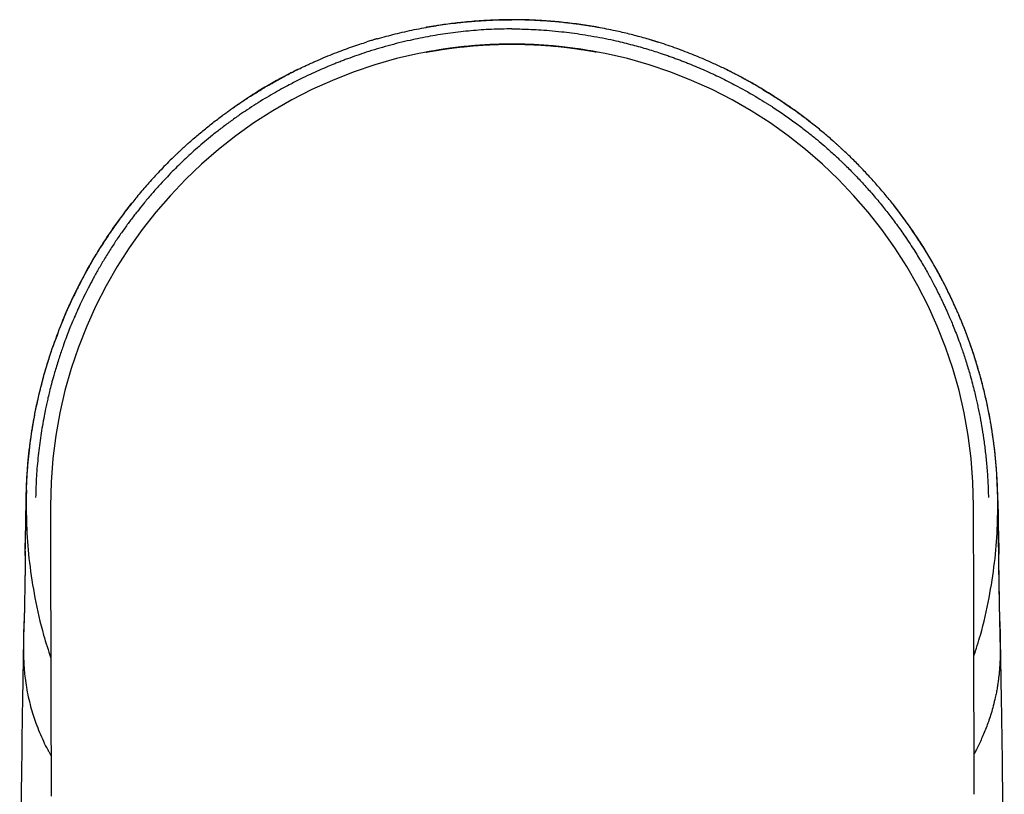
# Model space of a CAD drawing. Header units: millimetres. Extents: x 8 to 762, y 12 to 847.
# Tile 4 of 32: x 383 to 407, y 399 to 418. Entities that reach past the tile are written whole.
import ezdxf

# ---------------------------------------------------------------- set-up
doc = ezdxf.new("R2010")
doc.units = ezdxf.units.MM

msp = doc.modelspace()

# ---------------------------------------------------------------- linework, layer by layer
at = {"color": 7, "linetype": 'Continuous', "lineweight": 30}
for p, q in [((395, 418.354), (395, 418.35)), ((383.9, 410.913), (383.898, 410.908)), ((383.002, 406.565), (383.002, 406.571)), ((383.002, 406.564), (383.002, 406.562)), ((383.002, 406.564), (383.002, 406.564)), ((406.998, 406.571), (406.998, 406.586)), ((406.998, 406.565), (406.998, 406.571)), ((406.998, 406.564), (406.998, 406.564)), ((406.998, 406.562), (406.998, 406.564)), ((406.998, 406.504), (406.998, 406.562)), ((383.6, 406.352), (383.6, 406.341)), ((383.6, 406.341), (383.6, 406.317)), ((382.978, 405.17), (382.987, 405.712)), ((407.013, 405.732), (407.014, 405.712)), ((407.014, 405.712), (407.023, 405.163)), ((406.469, 400.337), (406.413, 400.236))]:
    msp.add_line(p, q, dxfattribs=at)
at = {"color": 7, "linetype": 'Continuous', "lineweight": 30, "flags": 128}
for points in [[(383.6, 406.317), (383.6, 406.288), (383.6, 406.204), (383.601, 406.063), (383.601, 405.865), (383.602, 405.612), (383.602, 405.303), (383.603, 404.937), (383.604, 404.517), (383.605, 404.04), (383.606, 403.509), (383.608, 402.923), (383.609, 402.282), (383.61, 401.587), (383.612, 400.839), (383.614, 400.037), (383.616, 399.182)], [(406.416, 399.231), (406.414, 400.086), (406.412, 400.888), (406.41, 401.637), (406.409, 402.332), (406.407, 402.972), (406.406, 403.558), (406.405, 404.09), (406.404, 404.566), (406.403, 404.987), (406.402, 405.352), (406.402, 405.661), (406.401, 405.915), (406.401, 406.112), (406.4, 406.253), (406.4, 406.338), (406.4, 406.366)]]:
    msp.add_lwpolyline(points, dxfattribs=at)
at = {"color": 7, "linetype": 'Continuous', "lineweight": 30}
msp.add_arc((395, 406.352), 11.4, 0, 180, dxfattribs=at)
for points, knots in [([(391.675, 417.884), (391.821, 417.924), (392.121, 418.008), (392.584, 418.112), (393.058, 418.199), (393.381, 418.246), (393.549, 418.266), (393.56, 418.268), (393.572, 418.269), (393.583, 418.27), (393.595, 418.272), (393.607, 418.273), (393.635, 418.276), (393.698, 418.284), (393.825, 418.297), (394.05, 418.318), (394.345, 418.338), (394.68, 418.352), (394.894, 418.353), (395, 418.354)], [0, 0, 0, 0, 0.137481, 0.281913, 0.425402, 0.568102, 0.57155, 0.574998, 0.578445, 0.58189, 0.585335, 0.588779, 0.592222, 0.611143, 0.644865, 0.704881, 0.811439, 0.905977, 1, 1, 1, 1]), ([(395, 418.351), (394.975, 418.351), (394.921, 418.351), (394.84, 418.35), (394.76, 418.349), (394.688, 418.347), (394.625, 418.345), (394.564, 418.343), (394.503, 418.341), (394.438, 418.338), (394.373, 418.335), (394.249, 418.328), (394.066, 418.315), (393.846, 418.296), (393.644, 418.274), (393.458, 418.252), (393.308, 418.231), (393.196, 418.214), (393.128, 418.204), (393.066, 418.194), (393.02, 418.186), (392.986, 418.18), (392.963, 418.177), (392.942, 418.173), (392.923, 418.171), (392.907, 418.169), (392.892, 418.167), (392.88, 418.165), (392.874, 418.164), (392.871, 418.163)], [0, 0, 0, 0, 0.033371, 0.072366, 0.107717, 0.139426, 0.167497, 0.19193, 0.220756, 0.249291, 0.278222, 0.307547, 0.414463, 0.521681, 0.60289, 0.685018, 0.772199, 0.805921, 0.836977, 0.864736, 0.889199, 0.900231, 0.910991, 0.922166, 0.934323, 0.94791, 0.963248, 0.980561, 1, 1, 1, 1]), ([(402.922, 415.367), (402.844, 415.435), (402.683, 415.574), (402.431, 415.778), (402.168, 415.98), (401.908, 416.168), (401.652, 416.343), (401.4, 416.506), (401.147, 416.662), (400.891, 416.81), (400.635, 416.95), (400.377, 417.083), (400.118, 417.209), (399.808, 417.351), (399.442, 417.505), (399.017, 417.665), (398.673, 417.78), (398.414, 417.859), (398.243, 417.908), (398.07, 417.955), (397.897, 418), (397.724, 418.042), (397.467, 418.099), (397.126, 418.167), (396.7, 418.236), (396.274, 418.289), (395.848, 418.327), (395.424, 418.35), (395.141, 418.353), (395, 418.354)], [0, 0, 0, 0, 0.038941, 0.080423, 0.121418, 0.161934, 0.19879, 0.235097, 0.270862, 0.306094, 0.340801, 0.374991, 0.408675, 0.441862, 0.494153, 0.546012, 0.597483, 0.617608, 0.637682, 0.657709, 0.677691, 0.69763, 0.717529, 0.765604, 0.813223, 0.860428, 0.907263, 0.953771, 1, 1, 1, 1]), ([(397.164, 418.157), (397.152, 418.159), (397.129, 418.163), (397.085, 418.17), (397.036, 418.178), (396.978, 418.187), (396.911, 418.197), (396.84, 418.209), (396.769, 418.22), (396.697, 418.23), (396.625, 418.24), (396.462, 418.262), (396.266, 418.285), (396.035, 418.307), (395.866, 418.32), (395.74, 418.328), (395.656, 418.333), (395.607, 418.336), (395.551, 418.338), (395.485, 418.341), (395.408, 418.344), (395.321, 418.347), (395.224, 418.349), (395.117, 418.351), (395.041, 418.351), (395.001, 418.351), (395, 418.351)], [0, 0, 0, 0, 0.032707, 0.062674, 0.090811, 0.118211, 0.149461, 0.181604, 0.213847, 0.246188, 0.278628, 0.311151, 0.464536, 0.542026, 0.618768, 0.68974, 0.709724, 0.730268, 0.75506, 0.784377, 0.818221, 0.856595, 0.899504, 0.946951, 0.999155, 1, 1, 1, 1]), ([(395, 418.128), (394.831, 418.125), (394.492, 418.12), (393.985, 418.084), (393.481, 418.027), (392.979, 417.948), (392.463, 417.845), (391.936, 417.714), (391.42, 417.559), (391.071, 417.438), (390.882, 417.368), (390.83, 417.348), (390.778, 417.328), (390.726, 417.308), (390.674, 417.288), (390.623, 417.267), (390.536, 417.232), (390.405, 417.177), (390.218, 417.097), (390.003, 416.999), (389.76, 416.881), (389.525, 416.762), (389.304, 416.643), (389.102, 416.529), (388.89, 416.404), (388.675, 416.271), (388.468, 416.136), (388.255, 415.992), (388.038, 415.838), (387.815, 415.671), (387.607, 415.507), (387.412, 415.347), (387.231, 415.192), (387.063, 415.042), (386.908, 414.898), (386.758, 414.753), (386.605, 414.6), (386.441, 414.43), (386.267, 414.242), (386.083, 414.033), (385.906, 413.822), (385.737, 413.611), (385.577, 413.403), (385.414, 413.18), (385.25, 412.944), (385.086, 412.695), (384.929, 412.442), (384.782, 412.192), (384.651, 411.956), (384.534, 411.735), (384.431, 411.53), (384.34, 411.34), (384.261, 411.167), (384.192, 411.01), (384.128, 410.859), (384.063, 410.699), (383.993, 410.519), (383.93, 410.346), (383.873, 410.185), (383.824, 410.038), (383.774, 409.882), (383.726, 409.724), (383.675, 409.549), (383.626, 409.369), (383.579, 409.186), (383.541, 409.028), (383.509, 408.884), (383.477, 408.734), (383.423, 408.468), (383.358, 408.084), (383.294, 407.588), (383.249, 407.078), (383.238, 406.733), (383.233, 406.558)], [0, 0, 0, 0, 0.027794, 0.055576, 0.08336, 0.111155, 0.138971, 0.169602, 0.200275, 0.227308, 0.230345, 0.233383, 0.236421, 0.23946, 0.242499, 0.245539, 0.24858, 0.257841, 0.268943, 0.281886, 0.296669, 0.313292, 0.325174, 0.337846, 0.351308, 0.36556, 0.379421, 0.391817, 0.407782, 0.423019, 0.437527, 0.451307, 0.464358, 0.476681, 0.488275, 0.49914, 0.510894, 0.523797, 0.537851, 0.553055, 0.569409, 0.583065, 0.597433, 0.612511, 0.628423, 0.644522, 0.661459, 0.677311, 0.692076, 0.705755, 0.718348, 0.729854, 0.740273, 0.749606, 0.757888, 0.767315, 0.777887, 0.789604, 0.797555, 0.805957, 0.815042, 0.82439, 0.833089, 0.844837, 0.855151, 0.864033, 0.871483, 0.879406, 0.889234, 0.915981, 0.943352, 0.971354, 1, 1, 1, 1]), ([(395, 418.128), (395.064, 418.127), (395.201, 418.126), (395.419, 418.119), (395.663, 418.107), (395.934, 418.087), (396.207, 418.061), (396.479, 418.028), (396.745, 417.991), (397.024, 417.944), (397.3, 417.892), (397.618, 417.823), (397.967, 417.737), (398.346, 417.63), (398.626, 417.541), (398.817, 417.477), (398.926, 417.438), (399.032, 417.4), (399.136, 417.361), (399.236, 417.323), (399.334, 417.285), (399.527, 417.207), (399.817, 417.083), (400.199, 416.904), (400.619, 416.688), (400.98, 416.484), (401.222, 416.335), (401.311, 416.279), (401.339, 416.261), (401.367, 416.244), (401.395, 416.226), (401.423, 416.208), (401.545, 416.128), (401.75, 415.99), (402.026, 415.792), (402.271, 415.605), (402.487, 415.431), (402.666, 415.281), (402.813, 415.152), (402.931, 415.046), (403.028, 414.958), (403.105, 414.885), (403.153, 414.839), (403.182, 414.812), (403.194, 414.799), (403.207, 414.788), (403.218, 414.777), (403.228, 414.766), (403.309, 414.687), (403.463, 414.532), (403.689, 414.292), (403.92, 414.032), (404.108, 413.806), (404.256, 413.621), (404.362, 413.483), (404.468, 413.341), (404.575, 413.195), (404.686, 413.035), (404.803, 412.863), (404.949, 412.638), (405.11, 412.378), (405.275, 412.091), (405.418, 411.827), (405.523, 411.621), (405.598, 411.467), (405.649, 411.36), (405.695, 411.26), (405.737, 411.168), (405.775, 411.083), (405.818, 410.984), (405.871, 410.859), (405.935, 410.699), (406.005, 410.519), (406.069, 410.346), (406.125, 410.185), (406.175, 410.037), (406.224, 409.882), (406.273, 409.724), (406.323, 409.55), (406.372, 409.37), (406.419, 409.187), (406.457, 409.029), (406.488, 408.889), (406.518, 408.752), (406.556, 408.564), (406.601, 408.317), (406.65, 408.01), (406.693, 407.679), (406.729, 407.326), (406.756, 406.95), (406.763, 406.691), (406.767, 406.558)], [0, 0, 0, 0, 0.010479, 0.022421, 0.035823, 0.05068, 0.066989, 0.080822, 0.095554, 0.111188, 0.127254, 0.141667, 0.164584, 0.186137, 0.206334, 0.212831, 0.219174, 0.225365, 0.231402, 0.237285, 0.243015, 0.248588, 0.271549, 0.294661, 0.317941, 0.348956, 0.362716, 0.364524, 0.366332, 0.368142, 0.369954, 0.371766, 0.37358, 0.393865, 0.412437, 0.429298, 0.444449, 0.457885, 0.46777, 0.476457, 0.483943, 0.489299, 0.493804, 0.494842, 0.495822, 0.496744, 0.497606, 0.49841, 0.499155, 0.516201, 0.534237, 0.553261, 0.573273, 0.58258, 0.592086, 0.601792, 0.611697, 0.621801, 0.633733, 0.645888, 0.665778, 0.683915, 0.700305, 0.714948, 0.721922, 0.728418, 0.734436, 0.739976, 0.745037, 0.749622, 0.757865, 0.767269, 0.777835, 0.789561, 0.797525, 0.805949, 0.815039, 0.82435, 0.833022, 0.844747, 0.855061, 0.863964, 0.871455, 0.878635, 0.886993, 0.902841, 0.919879, 0.938108, 0.957533, 0.978161, 1, 1, 1, 1]), ([(391.645, 417.875), (391.639, 417.874), (391.624, 417.869), (391.597, 417.861), (391.56, 417.85), (391.515, 417.837), (391.464, 417.821), (391.431, 417.811), (391.414, 417.806)], [0, 0, 0, 0, 0.069546, 0.187616, 0.31862, 0.518732, 0.752506, 1, 1, 1, 1]), ([(391.675, 417.884), (391.668, 417.882), (391.661, 417.88), (391.653, 417.878), (391.652, 417.878)], [0, 0, 0, 0, 0.886521, 1, 1, 1, 1]), ([(398.607, 417.799), (398.599, 417.802), (398.585, 417.806), (398.556, 417.815), (398.522, 417.825), (398.485, 417.836), (398.442, 417.849), (398.394, 417.864), (398.339, 417.88), (398.302, 417.891), (398.281, 417.897)], [0, 0, 0, 0, 0.130785, 0.246035, 0.350674, 0.451218, 0.56021, 0.686197, 0.832174, 1, 1, 1, 1]), ([(386.997, 415.296), (387.001, 415.299), (387.044, 415.338), (387.127, 415.41), (387.246, 415.512), (387.365, 415.612), (387.486, 415.711), (387.607, 415.807), (387.73, 415.901), (387.841, 415.985), (387.94, 416.058), (388.027, 416.12), (388.114, 416.182), (388.201, 416.242), (388.289, 416.302), (388.377, 416.361), (388.516, 416.452), (388.707, 416.573), (388.968, 416.729), (389.246, 416.886), (389.542, 417.043), (389.756, 417.148), (389.886, 417.21), (389.93, 417.23), (389.974, 417.251), (390.018, 417.271), (390.062, 417.291), (390.107, 417.311), (390.217, 417.36), (390.459, 417.464), (390.822, 417.606), (391.163, 417.727), (391.357, 417.786), (391.414, 417.804)], [0, 0, 0, 0, 0.003455, 0.035867, 0.068071, 0.100068, 0.13186, 0.163449, 0.194834, 0.226019, 0.247663, 0.269191, 0.290604, 0.311902, 0.333085, 0.354155, 0.375112, 0.432161, 0.488368, 0.554203, 0.618884, 0.682436, 0.691735, 0.701023, 0.710301, 0.719567, 0.728823, 0.738068, 0.747303, 0.797908, 0.887526, 0.966796, 1, 1, 1, 1]), ([(394.976, 417.751), (395.033, 417.751), (395.148, 417.75), (395.321, 417.747), (395.494, 417.74), (395.663, 417.732), (395.826, 417.721), (395.982, 417.709), (396.133, 417.695), (396.275, 417.679), (396.409, 417.664), (396.532, 417.647), (396.646, 417.631), (396.748, 417.616), (396.837, 417.602), (396.913, 417.589), (396.976, 417.578), (397.023, 417.57), (397.056, 417.564), (397.074, 417.56), (397.078, 417.56), (397.066, 417.562), (397.04, 417.566), (397.001, 417.574), (396.947, 417.583), (396.879, 417.595), (396.798, 417.608), (396.706, 417.622), (396.6, 417.638), (396.483, 417.654), (396.354, 417.67), (396.216, 417.686), (396.068, 417.701), (395.912, 417.714), (395.75, 417.726), (395.583, 417.736), (395.409, 417.744), (395.234, 417.748), (395.058, 417.751), (394.883, 417.75), (394.707, 417.747), (394.534, 417.741), (394.365, 417.733), (394.202, 417.723), (394.042, 417.71), (393.889, 417.696), (393.743, 417.681), (393.606, 417.665), (393.477, 417.648), (393.358, 417.632), (393.251, 417.616), (393.156, 417.6), (393.073, 417.587), (393.004, 417.575), (392.95, 417.565), (392.91, 417.557), (392.884, 417.552), (392.874, 417.55), (392.878, 417.551), (392.897, 417.555), (392.93, 417.561), (392.978, 417.57), (393.039, 417.581), (393.113, 417.593), (393.2, 417.608), (393.3, 417.623), (393.411, 417.64), (393.534, 417.656), (393.668, 417.673), (393.811, 417.689), (393.962, 417.704), (394.121, 417.717), (394.288, 417.729), (394.445, 417.738), (394.588, 417.744), (394.715, 417.747), (394.845, 417.75), (394.932, 417.75), (394.976, 417.751)], [0, 0, 0, 0, 0.013032, 0.026157, 0.039569, 0.053081, 0.066113, 0.079374, 0.092636, 0.106133, 0.1193, 0.132698, 0.146097, 0.159736, 0.172994, 0.186495, 0.199995, 0.213748, 0.226856, 0.240205, 0.253554, 0.267152, 0.280101, 0.29328, 0.30646, 0.319875, 0.332905, 0.346161, 0.359417, 0.372907, 0.38613, 0.399588, 0.413046, 0.426749, 0.43998, 0.453454, 0.466927, 0.480654, 0.493697, 0.506978, 0.520259, 0.533784, 0.546738, 0.559919, 0.5731, 0.586515, 0.599608, 0.612929, 0.62625, 0.639808, 0.653061, 0.666553, 0.680045, 0.693785, 0.706969, 0.720396, 0.733823, 0.747502, 0.760489, 0.77371, 0.78693, 0.800392, 0.813364, 0.826561, 0.839759, 0.85319, 0.866349, 0.879739, 0.89313, 0.90676, 0.92002, 0.933373, 0.947023, 0.960775, 0.970486, 0.980291, 0.990097, 1, 1, 1, 1]), ([(389.738, 417.14), (389.731, 417.136), (389.715, 417.128), (389.685, 417.113), (389.648, 417.095), (389.606, 417.074), (389.561, 417.051), (389.516, 417.028), (389.471, 417.005), (389.373, 416.953), (389.235, 416.879), (389.058, 416.78), (388.894, 416.685), (388.727, 416.584), (388.602, 416.507), (388.531, 416.461), (388.519, 416.453)], [0, 0, 0, 0, 0.0175456, 0.0367565, 0.0654426, 0.0991256, 0.1355928, 0.1717548, 0.2076092, 0.2431566, 0.4068533, 0.5440825, 0.6798984, 0.8157409, 0.9679058, 1, 1, 1, 1]), ([(402.442, 415.767), (402.43, 415.777), (402.399, 415.801), (402.343, 415.845), (402.274, 415.898), (402.204, 415.951), (402.13, 416.006), (402.051, 416.064), (401.967, 416.124), (401.837, 416.216), (401.657, 416.339), (401.403, 416.504), (401.122, 416.677), (400.891, 416.809), (400.738, 416.894), (400.665, 416.933), (400.589, 416.973), (400.511, 417.014), (400.426, 417.058), (400.332, 417.105), (400.265, 417.138), (400.23, 417.155)], [0, 0, 0, 0, 0.0228294, 0.055475, 0.0903234, 0.1247674, 0.1578292, 0.1990433, 0.2387444, 0.2784165, 0.3846665, 0.4909007, 0.6260796, 0.7611989, 0.7916863, 0.8228518, 0.8547292, 0.8873201, 0.9218034, 0.9593172, 1, 1, 1, 1]), ([(388.118, 416.182), (388.12, 416.183), (388.3, 416.317), (388.528, 416.465), (388.761, 416.6), (388.801, 416.623)], [0, 0, 0, 0, 0.008265, 0.826734, 1, 1, 1, 1]), ([(401.879, 416.177), (401.787, 416.244), (401.568, 416.403), (401.334, 416.541), (401.197, 416.621)], [0, 0, 0, 0, 0.417484, 1, 1, 1, 1]), ([(386.997, 415.296), (386.974, 415.275), (386.926, 415.232), (386.858, 415.169), (386.795, 415.11), (386.74, 415.059), (386.648, 414.971), (386.523, 414.849), (386.367, 414.69), (386.184, 414.496), (385.969, 414.259), (385.741, 413.99), (385.534, 413.731), (385.346, 413.483), (385.186, 413.261), (385.051, 413.063), (384.965, 412.934), (384.907, 412.844), (384.875, 412.794), (384.841, 412.74), (384.804, 412.681), (384.766, 412.621), (384.742, 412.58), (384.73, 412.561)], [0, 0, 0, 0, 0.023677, 0.049034, 0.07155, 0.091237, 0.108806, 0.175599, 0.233836, 0.292077, 0.396086, 0.500108, 0.58838, 0.676663, 0.764957, 0.823241, 0.883041, 0.899162, 0.915929, 0.934799, 0.955891, 0.979218, 1, 1, 1, 1]), ([(406.998, 406.58), (406.998, 406.582), (406.998, 406.588), (406.998, 406.605), (406.997, 406.628), (406.996, 406.656), (406.996, 406.684), (406.995, 406.712), (406.994, 406.74), (406.993, 406.77), (406.992, 406.808), (406.989, 406.866), (406.986, 406.943), (406.981, 407.025), (406.976, 407.113), (406.97, 407.202), (406.964, 407.29), (406.956, 407.379), (406.948, 407.467), (406.94, 407.556), (406.932, 407.631), (406.925, 407.695), (406.919, 407.743), (406.914, 407.786), (406.909, 407.827), (406.904, 407.867), (406.898, 407.913), (406.891, 407.968), (406.882, 408.031), (406.873, 408.097), (406.863, 408.163), (406.849, 408.249), (406.832, 408.355), (406.798, 408.551), (406.746, 408.816), (406.671, 409.152), (406.586, 409.486), (406.491, 409.818), (406.386, 410.148), (406.302, 410.388), (406.246, 410.54), (406.222, 410.605), (406.196, 410.672), (406.17, 410.739), (406.145, 410.802), (406.122, 410.859), (406.102, 410.909), (406.082, 410.957), (406.061, 411.007), (406.038, 411.062), (406.012, 411.122), (405.985, 411.183), (405.94, 411.285), (405.876, 411.425), (405.791, 411.604), (405.703, 411.781), (405.612, 411.956), (405.518, 412.131), (405.421, 412.305), (405.293, 412.526), (405.129, 412.791), (404.926, 413.101), (404.722, 413.391), (404.52, 413.662), (404.321, 413.914), (404.113, 414.163), (403.897, 414.408), (403.673, 414.649), (403.479, 414.847), (403.317, 415.005), (403.216, 415.101), (403.136, 415.174), (403.082, 415.225), (403.028, 415.274), (402.973, 415.323), (402.935, 415.356), (402.918, 415.372)], [0, 0, 0, 0, 0.000479, 0.001478, 0.004166, 0.006916, 0.009716, 0.012559, 0.015581, 0.018649, 0.021814, 0.029973, 0.037784, 0.04672, 0.05619, 0.065665, 0.074836, 0.084024, 0.09358, 0.10361, 0.114076, 0.120365, 0.125749, 0.130257, 0.133934, 0.137659, 0.141944, 0.147826, 0.154512, 0.161642, 0.168674, 0.175607, 0.188948, 0.202179, 0.237967, 0.273738, 0.309496, 0.345252, 0.381002, 0.416754, 0.423657, 0.43078, 0.438123, 0.445682, 0.452795, 0.458904, 0.464017, 0.468442, 0.473689, 0.479781, 0.486638, 0.493497, 0.500168, 0.520479, 0.540357, 0.560237, 0.580117, 0.599997, 0.619876, 0.639754, 0.676198, 0.712639, 0.749077, 0.780127, 0.811174, 0.842217, 0.873257, 0.904293, 0.935352, 0.951133, 0.96736, 0.974111, 0.981017, 0.987912, 0.99422, 1, 1, 1, 1]), ([(383.003, 406.586), (383.01, 406.8), (383.025, 407.236), (383.093, 407.89), (383.196, 408.548), (383.337, 409.199), (383.512, 409.841), (383.724, 410.473), (383.969, 411.092), (384.249, 411.696), (384.562, 412.284), (384.908, 412.853), (385.257, 413.369), (385.504, 413.684), (385.614, 413.824)], [0, 0, 0, 0, 0.081899, 0.166875, 0.251852, 0.336828, 0.421805, 0.506781, 0.591758, 0.676735, 0.761711, 0.846688, 0.931664, 1, 1, 1, 1]), ([(406.997, 406.586), (406.988, 406.837), (406.969, 407.346), (406.878, 408.11), (406.741, 408.875), (406.553, 409.629), (406.317, 410.369), (406.033, 411.093), (405.703, 411.796), (405.329, 412.478), (404.909, 413.13), (404.592, 413.579), (404.406, 413.801), (404.386, 413.824)], [0, 0, 0, 0, 0.096061, 0.1952, 0.294339, 0.393478, 0.492616, 0.591755, 0.690894, 0.790033, 0.889172, 0.988311, 1, 1, 1, 1]), ([(384.615, 412.366), (384.619, 412.373), (384.656, 412.438), (384.695, 412.503), (384.73, 412.561)], [0, 0, 0, 0, 0.10215, 1, 1, 1, 1]), ([(384.615, 412.366), (384.599, 412.338), (384.565, 412.28), (384.518, 412.195), (384.474, 412.116), (384.433, 412.041), (384.394, 411.968), (384.36, 411.902), (384.329, 411.843), (384.302, 411.789), (384.274, 411.734), (384.246, 411.678), (384.218, 411.62), (384.191, 411.566), (384.169, 411.52), (384.158, 411.495), (384.153, 411.485)], [0, 0, 0, 0, 0.0907851, 0.1876015, 0.2765355, 0.3615561, 0.4444546, 0.525227, 0.5846242, 0.6450963, 0.7071572, 0.7708086, 0.8360522, 0.899874, 0.956334, 1, 1, 1, 1]), ([(383.9, 410.913), (383.912, 410.943), (383.938, 411.006), (383.979, 411.101), (384.021, 411.198), (384.065, 411.295), (384.108, 411.391), (384.138, 411.454), (384.153, 411.484)], [0, 0, 0, 0, 0.154745, 0.326265, 0.497014, 0.666991, 0.836198, 1, 1, 1, 1]), ([(383.771, 410.586), (383.765, 410.569), (383.749, 410.527), (383.723, 410.456), (383.693, 410.373), (383.673, 410.315), (383.663, 410.286)], [0, 0, 0, 0, 0.163974, 0.421006, 0.707813, 1, 1, 1, 1]), ([(383.002, 406.571), (383.005, 406.679), (383.01, 406.89), (383.029, 407.202), (383.054, 407.504), (383.08, 407.739), (383.101, 407.91), (383.116, 408.02), (383.132, 408.128), (383.148, 408.235), (383.166, 408.34), (383.186, 408.458), (383.21, 408.589), (383.255, 408.821), (383.325, 409.134), (383.424, 409.524), (383.534, 409.898), (383.614, 410.15), (383.66, 410.277), (383.663, 410.286)], [0, 0, 0, 0, 0.085759, 0.168856, 0.249293, 0.327068, 0.356895, 0.386311, 0.415316, 0.443911, 0.472095, 0.499868, 0.5388, 0.577915, 0.68717, 0.792729, 0.894593, 0.992764, 1, 1, 1, 1]), ([(383.003, 406.568), (383.003, 406.584), (383.003, 406.61), (383.004, 406.644), (383.005, 406.669), (383.005, 406.686), (383.005, 406.696), (383.006, 406.701), (383.006, 406.706), (383.006, 406.709), (383.006, 406.712), (383.006, 406.714), (383.006, 406.716), (383.006, 406.717), (383.006, 406.717), (383.006, 406.717), (383.006, 406.717), (383.006, 406.717), (383.006, 406.717), (383.006, 406.717), (383.006, 406.718), (383.006, 406.718), (383.006, 406.718), (383.006, 406.718), (383.006, 406.718), (383.006, 406.718), (383.006, 406.718), (383.006, 406.718), (383.006, 406.718), (383.006, 406.718), (383.006, 406.718), (383.006, 406.718), (383.006, 406.718), (383.006, 406.718), (383.006, 406.718), (383.006, 406.719), (383.006, 406.719), (383.006, 406.721), (383.006, 406.723), (383.006, 406.728), (383.006, 406.735), (383.007, 406.74), (383.007, 406.739), (383.006, 406.727), (383.006, 406.706), (383.005, 406.677), (383.004, 406.645), (383.003, 406.612), (383.002, 406.574), (383.001, 406.531), (383, 406.484), (382.999, 406.433), (382.998, 406.38), (382.997, 406.327), (382.996, 406.28), (382.995, 406.239), (382.995, 406.205), (382.994, 406.173), (382.994, 406.14), (382.993, 406.104), (382.992, 406.064), (382.992, 406.023), (382.991, 405.984), (382.991, 405.949), (382.99, 405.915), (382.99, 405.88), (382.989, 405.845), (382.988, 405.814), (382.988, 405.794), (382.988, 405.78), (382.988, 405.763), (382.987, 405.746), (382.987, 405.735), (382.987, 405.732)], [0, 0, 0, 0, 0.040514, 0.065278, 0.085105, 0.098947, 0.103579, 0.107738, 0.109875, 0.110855, 0.111842, 0.113023, 0.113583, 0.113839, 0.114045, 0.114093, 0.11413, 0.114152, 0.114168, 0.114198, 0.11421, 0.114223, 0.114242, 0.114252, 0.114262, 0.114277, 0.114282, 0.114288, 0.114294, 0.114302, 0.114468, 0.114597, 0.114728, 0.114832, 0.115261, 0.116055, 0.117561, 0.120522, 0.126624, 0.138643, 0.156732, 0.170632, 0.1836, 0.21193, 0.243972, 0.280592, 0.312663, 0.345908, 0.380083, 0.42005, 0.461246, 0.503724, 0.547545, 0.589954, 0.628565, 0.658315, 0.684715, 0.707541, 0.730317, 0.756319, 0.785234, 0.814614, 0.840452, 0.864865, 0.887293, 0.911182, 0.937854, 0.962464, 0.973159, 0.978677, 0.98527, 0.996692, 1, 1, 1, 1]), ([(407.013, 405.732), (407.013, 405.735), (407.013, 405.747), (407.013, 405.764), (407.012, 405.785), (407.012, 405.801), (407.012, 405.819), (407.011, 405.838), (407.011, 405.862), (407.011, 405.888), (407.01, 405.918), (407.01, 405.949), (407.009, 405.984), (407.008, 406.025), (407.008, 406.069), (407.007, 406.115), (407.006, 406.155), (407.006, 406.193), (407.005, 406.232), (407.004, 406.275), (407.004, 406.323), (407.003, 406.375), (407.002, 406.429), (407.001, 406.479), (406.999, 406.527), (406.998, 406.574), (406.997, 406.62), (406.996, 406.663), (406.995, 406.699), (406.994, 406.723), (406.994, 406.738), (406.994, 406.738), (406.994, 406.738)], [0, 0, 0, 0, 0.004912, 0.018559, 0.026506, 0.040146, 0.05456, 0.070409, 0.087599, 0.113668, 0.137249, 0.163874, 0.192978, 0.223902, 0.265267, 0.305271, 0.340121, 0.371172, 0.406714, 0.447804, 0.493981, 0.544743, 0.597611, 0.648936, 0.698738, 0.747079, 0.803204, 0.85727, 0.906428, 0.948866, 0.985804, 1, 1, 1, 1]), ([(382.977, 405.126), (382.978, 405.186), (382.981, 405.337), (382.985, 405.575), (382.989, 405.839), (382.994, 406.091), (382.998, 406.332), (383.001, 406.488), (383.002, 406.565)], [0, 0, 0, 0, 0.123422, 0.314571, 0.497733, 0.672979, 0.840378, 1, 1, 1, 1]), ([(382.998, 406.356), (382.999, 406.377), (383, 406.422), (383.001, 406.488), (383.002, 406.537), (383.002, 406.561), (383.002, 406.564)], [0, 0, 0, 0, 0.311704, 0.649618, 0.962256, 1, 1, 1, 1]), ([(383.001, 406.482), (383, 406.472), (383, 406.456), (383, 406.435), (382.999, 406.419), (382.999, 406.406), (382.999, 406.393), (382.999, 406.38), (382.998, 406.369), (382.998, 406.362), (382.998, 406.359)], [0, 0, 0, 0, 0.2151718, 0.3691568, 0.4967745, 0.5979984, 0.7027245, 0.8168336, 0.9333099, 1, 1, 1, 1]), ([(383.002, 406.554), (383.002, 406.547), (383.002, 406.534), (383.001, 406.508), (383.001, 406.479), (383.001, 406.446), (383, 406.411), (383, 406.372), (383, 406.33), (383, 406.285), (383.001, 406.241), (383.001, 406.201), (383.002, 406.165), (383.002, 406.136), (383.003, 406.112), (383.003, 406.094), (383.003, 406.082), (383.004, 406.076), (383.004, 406.076), (383.004, 406.076)], [0, 0, 0, 0, 0.061623, 0.119666, 0.175136, 0.229179, 0.283024, 0.337897, 0.394937, 0.455134, 0.515586, 0.570689, 0.62279, 0.674793, 0.729591, 0.78968, 0.85699, 0.932941, 1, 1, 1, 1]), ([(383.002, 406.562), (383.002, 406.302), (383.003, 405.764), (383.074, 404.934), (383.211, 404.058), (383.389, 403.27), (383.547, 402.784), (383.608, 402.596)], [0, 0, 0, 0, 0.193696, 0.39996, 0.619509, 0.853012, 1, 1, 1, 1]), ([(406.408, 402.648), (406.464, 402.819), (406.616, 403.288), (406.789, 404.058), (406.926, 404.934), (406.997, 405.764), (406.998, 406.302), (406.998, 406.562)], [0, 0, 0, 0, 0.135399, 0.372074, 0.594606, 0.803672, 1, 1, 1, 1]), ([(406.996, 406.058), (406.996, 406.058), (406.996, 406.057), (406.996, 406.064), (406.997, 406.078), (406.997, 406.1), (406.998, 406.13), (406.999, 406.169), (406.999, 406.22), (407, 406.282), (407, 406.355), (407, 406.43), (406.999, 406.481), (406.999, 406.504)], [0, 0, 0, 0, 0.030762, 0.107053, 0.182947, 0.260028, 0.339775, 0.425245, 0.522161, 0.632001, 0.755669, 0.893819, 1, 1, 1, 1]), ([(407.022, 405.229), (407.021, 405.266), (407.02, 405.354), (407.018, 405.494), (407.015, 405.65), (407.012, 405.823), (407.009, 406.008), (407.005, 406.203), (407.001, 406.368), (406.999, 406.468), (406.998, 406.507)], [0, 0, 0, 0, 0.085913, 0.207106, 0.328325, 0.45188, 0.612275, 0.764599, 0.908843, 1, 1, 1, 1]), ([(407, 406.482), (407, 406.48), (407, 406.47), (407, 406.45), (407.001, 406.421), (407.001, 406.391), (407.002, 406.37), (407.002, 406.359)], [0, 0, 0, 0, 0.031671, 0.266429, 0.497256, 0.758068, 1, 1, 1, 1]), ([(382.998, 406.353), (382.998, 406.353), (382.998, 406.336), (382.997, 406.3), (382.997, 406.26), (382.996, 406.232), (382.996, 406.219), (382.996, 406.205), (382.995, 406.192), (382.995, 406.178), (382.995, 406.164), (382.994, 406.141), (382.994, 406.109), (382.993, 406.066), (382.992, 406.024), (382.992, 405.985), (382.991, 405.952), (382.991, 405.924), (382.99, 405.906), (382.99, 405.898), (382.99, 405.894), (382.99, 405.893), (382.99, 405.892), (382.99, 405.89), (382.99, 405.887), (382.99, 405.883), (382.99, 405.877), (382.99, 405.868), (382.989, 405.857), (382.989, 405.842), (382.989, 405.829), (382.989, 405.821), (382.989, 405.82)], [0, 0, 0, 0, 0.000738, 0.095334, 0.196303, 0.21985, 0.243721, 0.267916, 0.292436, 0.317281, 0.342452, 0.367949, 0.43749, 0.514093, 0.597793, 0.656939, 0.719204, 0.776586, 0.802604, 0.814201, 0.819333, 0.821354, 0.823377, 0.824329, 0.832205, 0.841645, 0.854438, 0.876719, 0.904976, 0.939222, 0.98824, 1, 1, 1, 1]), ([(407.002, 406.353), (407.002, 406.353), (407.002, 406.339), (407.003, 406.309), (407.004, 406.262), (407.005, 406.209), (407.005, 406.17), (407.006, 406.147), (407.006, 406.143), (407.006, 406.138), (407.006, 406.134), (407.006, 406.129), (407.006, 406.12), (407.007, 406.1), (407.007, 406.072), (407.008, 406.042), (407.008, 406.013), (407.009, 405.986), (407.009, 405.96), (407.01, 405.938), (407.01, 405.92), (407.01, 405.905), (407.01, 405.893), (407.011, 405.883), (407.011, 405.871), (407.011, 405.855), (407.011, 405.841), (407.012, 405.83), (407.012, 405.825), (407.012, 405.821), (407.012, 405.819)], [0, 0, 0, 0, 0.00079, 0.077849, 0.163828, 0.259393, 0.365224, 0.373258, 0.38125, 0.389197, 0.3971, 0.404956, 0.412765, 0.448914, 0.510496, 0.561899, 0.609567, 0.661026, 0.706306, 0.745017, 0.778837, 0.804423, 0.821694, 0.840807, 0.867187, 0.90619, 0.955031, 0.969374, 0.98751, 1, 1, 1, 1]), ([(382.989, 405.82), (382.989, 405.82), (382.989, 405.821), (382.989, 405.823), (382.989, 405.826), (382.989, 405.829), (382.989, 405.833), (382.989, 405.84), (382.989, 405.849), (382.99, 405.874), (382.99, 405.907), (382.991, 405.952), (382.992, 405.992), (382.992, 406.031), (382.993, 406.07), (382.994, 406.103), (382.994, 406.122), (382.994, 406.128)], [0, 0, 0, 0, 0.003236, 0.007036, 0.010798, 0.014841, 0.019424, 0.030839, 0.054819, 0.087807, 0.256797, 0.407524, 0.539416, 0.66979, 0.802983, 0.939207, 1, 1, 1, 1]), ([(382.979, 405.235), (382.978, 405.222), (382.978, 405.192), (382.977, 405.135), (382.977, 405.069), (382.976, 405.001), (382.975, 404.931), (382.974, 404.86), (382.973, 404.78), (382.972, 404.689), (382.971, 404.596), (382.969, 404.502), (382.968, 404.407), (382.966, 404.306), (382.964, 404.198), (382.962, 404.084), (382.96, 403.97), (382.958, 403.856), (382.956, 403.75), (382.954, 403.651), (382.952, 403.564), (382.951, 403.503), (382.95, 403.47), (382.95, 403.462)], [0, 0, 0, 0, 0.0358776, 0.0815609, 0.1262171, 0.1706963, 0.2067553, 0.2460245, 0.2903511, 0.3398343, 0.3945547, 0.4421491, 0.4931726, 0.5476565, 0.6056314, 0.6671272, 0.7309073, 0.7902584, 0.8492961, 0.9018043, 0.9478127, 0.9873753, 1, 1, 1, 1]), ([(407.05, 403.485), (407.05, 403.486), (407.05, 403.515), (407.048, 403.575), (407.046, 403.669), (407.044, 403.776), (407.042, 403.897), (407.039, 404.035), (407.036, 404.182), (407.034, 404.33), (407.032, 404.465), (407.03, 404.585), (407.028, 404.689), (407.027, 404.78), (407.026, 404.86), (407.025, 404.932), (407.024, 405.001), (407.024, 405.069), (407.023, 405.136), (407.022, 405.19), (407.022, 405.218), (407.022, 405.229)], [0, 0, 0, 0, 0.002864, 0.046186, 0.096887, 0.155031, 0.220653, 0.293772, 0.381304, 0.46208, 0.536177, 0.603676, 0.659387, 0.70979, 0.754968, 0.795024, 0.831879, 0.877386, 0.923125, 0.969968, 1, 1, 1, 1]), ([(407.059, 402.986), (407.058, 403.032), (407.057, 403.125), (407.055, 403.263), (407.052, 403.402), (407.049, 403.541), (407.046, 403.68), (407.043, 403.819), (407.041, 403.952), (407.039, 404.062), (407.038, 404.15), (407.037, 404.225), (407.035, 404.302), (407.034, 404.381), (407.033, 404.454), (407.032, 404.53), (407.031, 404.605), (407.03, 404.681), (407.029, 404.735), (407.028, 404.774), (407.028, 404.801), (407.028, 404.827), (407.027, 404.854), (407.027, 404.88), (407.026, 404.906), (407.026, 404.973), (407.024, 405.077), (407.023, 405.173), (407.022, 405.221)], [0, 0, 0, 0, 0.06233, 0.124678, 0.18704, 0.249408, 0.311775, 0.37414, 0.436505, 0.489591, 0.521542, 0.554887, 0.589626, 0.625757, 0.660061, 0.68786, 0.727026, 0.760672, 0.788797, 0.800624, 0.812451, 0.824278, 0.836106, 0.847934, 0.859763, 0.871592, 0.93666, 1, 1, 1, 1]), ([(382.84, 395.593), (382.847, 396.162), (382.868, 398.133), (382.905, 400.767), (382.939, 402.831), (382.95, 403.494)], [0, 0, 0, 0, 0.216163, 0.748436, 1, 1, 1, 1]), ([(382.943, 402.986), (382.943, 403.005), (382.944, 403.046), (382.945, 403.111), (382.946, 403.184), (382.947, 403.264), (382.949, 403.352), (382.95, 403.419), (382.95, 403.456), (382.95, 403.462)], [0, 0, 0, 0, 0.120455, 0.257248, 0.410338, 0.579674, 0.765202, 0.966864, 1, 1, 1, 1]), ([(407.05, 403.497), (407.061, 402.833), (407.096, 400.768), (407.132, 398.142), (407.154, 396.18), (407.16, 395.62)], [0, 0, 0, 0, 0.252686, 0.7866, 1, 1, 1, 1]), ([(383.532, 400.337), (383.498, 400.403), (383.429, 400.54), (383.335, 400.753), (383.252, 400.965), (383.18, 401.18), (383.116, 401.398), (383.059, 401.631), (383.013, 401.866), (382.981, 402.09), (382.96, 402.303), (382.947, 402.519), (382.94, 402.748), (382.942, 402.906), (382.943, 402.986)], [0, 0, 0, 0, 0.0783669, 0.1613426, 0.248848, 0.3242171, 0.4072586, 0.4979139, 0.5898245, 0.6735522, 0.7491121, 0.8288049, 0.9124233, 1, 1, 1, 1]), ([(407.058, 402.986), (407.058, 402.976), (407.058, 402.946), (407.059, 402.889), (407.059, 402.808), (407.058, 402.708), (407.056, 402.601), (407.051, 402.491), (407.045, 402.384), (407.038, 402.281), (407.029, 402.184), (407.017, 402.084), (407.003, 401.976), (406.985, 401.863), (406.963, 401.744), (406.932, 401.594), (406.89, 401.421), (406.837, 401.234), (406.783, 401.067), (406.726, 400.909), (406.667, 400.758), (406.602, 400.61), (406.537, 400.47), (406.491, 400.381), (406.469, 400.337)], [0, 0, 0, 0, 0.011506, 0.031775, 0.061243, 0.099944, 0.141229, 0.178572, 0.222009, 0.258953, 0.292522, 0.330639, 0.370985, 0.413566, 0.458382, 0.505429, 0.583719, 0.654849, 0.718784, 0.775513, 0.836151, 0.893789, 0.948409, 1, 1, 1, 1]), ([(383.533, 400.337), (383.534, 400.335), (383.539, 400.325), (383.55, 400.304), (383.571, 400.262), (383.593, 400.22), (383.609, 400.19), (383.613, 400.182)], [0, 0, 0, 0, 0.046758, 0.1881744, 0.4151964, 0.8512516, 1, 1, 1, 1])]:
    msp.add_open_spline(points, degree=3, knots=knots, dxfattribs=at)

doc.saveas('drawing.dxf')
